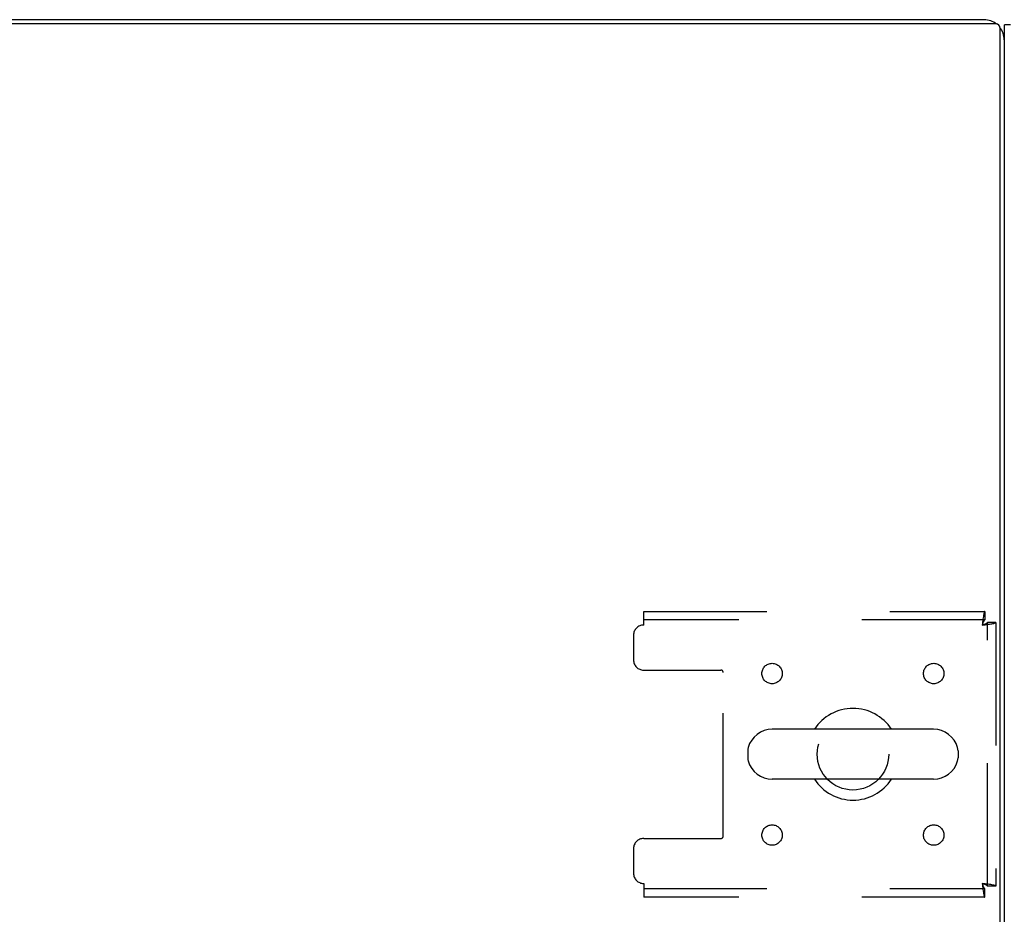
# Model space of a CAD drawing. Header units: inches. Extents: x 0 to 274, y 0 to 177.
# Tile 118 of 138: x 104 to 116, y 152 to 163. Entities that reach past the tile are written whole.
import ezdxf

# ---------------------------------------------------------------- set-up
doc = ezdxf.new("R2010")
doc.units = ezdxf.units.IN
doc.header["$LTSCALE"] = 15.069778
doc.header["$MEASUREMENT"] = 0
doc.linetypes.add('HIDDEN', pattern=[0.2, 0.1, -0.1])
doc.layers.get('0').update_dxf_attribs({"linetype": 'CONTINUOUS'})
doc.layers.add('DEFAULT_2', color=8, linetype='HIDDEN')

msp = doc.modelspace()

# ---------------------------------------------------------------- linework, layer by layer
at = {"color": 7, "linetype": 'Continuous'}
for p, q in [((38.601, 162.82), (115.858, 162.82)), ((116.001, 162.768), (38.459, 162.768)), ((116.053, 144.82), (116.053, 162.716)), ((116.18, 162.757), (116.105, 162.757)), ((115.238, 154.126), (113.263, 154.126)), ((112.963, 153.863), (112.963, 153.776)), ((115.538, 153.863), (115.538, 153.776)), ((115.238, 153.514), (113.263, 153.514))]:
    msp.add_line(p, q, dxfattribs=at)
at = {"color": 3, "linetype": 'Continuous'}
msp.add_line((116.105, 144.965), (116.105, 162.757), dxfattribs=at)
at = {"color": 7, "linetype": 'Continuous'}
for centre, radius, start, end in [((115.858, 162.573), 0.246, 51.9378, 90), ((116.001, 162.716), 0.052, 0, 90), ((115.858, 162.573), 0.246, 0, 38.1055), ((114.251, 153.82), 0.562, 32.9567, 147.0433), ((113.263, 153.82), 0.306, 90, 164.3697), ((115.238, 153.82), 0.306, 15.6303, 90), ((113.107, 153.863), 0.144, 164.3697, 180), ((115.394, 153.863), 0.144, 0, 15.6303), ((113.107, 153.776), 0.144, 180, 195.6303), ((115.394, 153.776), 0.144, 344.3697, 360), ((113.263, 153.82), 0.306, 195.6303, 270), ((115.238, 153.82), 0.306, 270, 344.3697), ((114.251, 153.82), 0.562, 212.956, 327.044)]:
    msp.add_arc(centre, radius, start, end, dxfattribs=at)
at = {"layer": 'DEFAULT_2', "color": 8, "linetype": 'HIDDEN'}
for p, q in [((111.688, 155.57), (115.867, 155.57)), ((111.688, 155.403), (111.688, 155.57)), ((115.867, 155.57), (115.867, 155.466)), ((115.867, 155.466), (111.688, 155.466)), ((116.001, 155.436), (115.897, 155.436)), ((115.897, 152.204), (115.897, 155.436)), ((116.001, 155.436), (116.001, 152.204)), ((111.563, 155.278), (111.563, 154.976)), ((111.688, 154.851), (112.633, 154.851)), ((112.663, 152.818), (112.663, 154.821)), ((111.688, 152.788), (112.633, 152.788)), ((111.563, 152.663), (111.563, 152.362)), ((111.688, 152.237), (111.688, 152.07)), ((116.001, 152.204), (115.897, 152.204)), ((111.688, 152.174), (115.867, 152.174)), ((115.867, 152.07), (111.688, 152.07)), ((115.867, 152.07), (115.867, 152.174))]:
    msp.add_line(p, q, dxfattribs=at)
for points in [[(115.867, 155.57), (115.864, 155.569), (115.862, 155.566), (115.86, 155.56), (115.857, 155.553), (115.855, 155.544), (115.853, 155.533), (115.85, 155.521), (115.848, 155.507), (115.845, 155.492), (115.843, 155.475), (115.841, 155.458), (115.838, 155.44), (115.836, 155.421), (115.834, 155.403)], [(115.867, 155.466), (115.864, 155.465), (115.862, 155.464), (115.86, 155.462), (115.857, 155.459), (115.855, 155.456), (115.853, 155.452), (115.85, 155.447), (115.848, 155.442), (115.845, 155.436), (115.843, 155.43), (115.841, 155.424), (115.838, 155.417), (115.836, 155.41), (115.834, 155.403)], [(115.834, 155.403), (115.852, 155.405), (115.871, 155.407), (115.889, 155.41), (115.906, 155.412), (115.923, 155.415), (115.938, 155.417), (115.952, 155.419), (115.964, 155.422), (115.975, 155.424), (115.984, 155.426), (115.991, 155.429), (115.996, 155.431), (116, 155.433), (116.001, 155.436)], [(115.834, 155.403), (115.841, 155.405), (115.848, 155.407), (115.854, 155.41), (115.861, 155.412), (115.867, 155.415), (115.873, 155.417), (115.878, 155.419), (115.883, 155.422), (115.887, 155.424), (115.89, 155.426), (115.893, 155.429), (115.895, 155.431), (115.896, 155.433), (115.897, 155.436)], [(116.001, 152.204), (116, 152.206), (115.996, 152.208), (115.991, 152.211), (115.984, 152.213), (115.975, 152.216), (115.964, 152.218), (115.952, 152.22), (115.938, 152.223), (115.923, 152.225), (115.906, 152.227), (115.889, 152.23), (115.871, 152.232), (115.852, 152.234), (115.834, 152.237)], [(115.834, 152.237), (115.836, 152.23), (115.838, 152.223), (115.841, 152.216), (115.843, 152.209), (115.845, 152.203), (115.848, 152.197), (115.85, 152.192), (115.853, 152.187), (115.855, 152.183), (115.857, 152.18), (115.86, 152.177), (115.862, 152.175), (115.864, 152.174), (115.867, 152.174)], [(115.897, 152.204), (115.896, 152.206), (115.895, 152.208), (115.893, 152.211), (115.89, 152.213), (115.887, 152.216), (115.883, 152.218), (115.878, 152.22), (115.873, 152.223), (115.867, 152.225), (115.861, 152.227), (115.854, 152.23), (115.848, 152.232), (115.841, 152.234), (115.834, 152.237)], [(115.834, 152.237), (115.836, 152.218), (115.838, 152.2), (115.841, 152.182), (115.843, 152.164), (115.845, 152.148), (115.848, 152.133), (115.85, 152.119), (115.853, 152.106), (115.855, 152.095), (115.857, 152.086), (115.86, 152.079), (115.862, 152.074), (115.864, 152.071), (115.867, 152.07)]]:
    msp.add_lwpolyline(points, dxfattribs=at)
for centre, radius in [((113.261, 154.809), 0.125), ((115.24, 154.809), 0.125), ((114.251, 153.82), 0.438), ((113.261, 152.83), 0.125), ((115.24, 152.83), 0.125)]:
    msp.add_circle(centre, radius, dxfattribs=at)
for centre, radius, start, end in [((111.688, 155.278), 0.125, 90, 180), ((111.688, 154.976), 0.125, 180, 270), ((112.633, 154.821), 0.03, 0, 90), ((111.688, 152.663), 0.125, 90, 180), ((112.633, 152.818), 0.03, 270, 360), ((111.688, 152.362), 0.125, 180, 270)]:
    msp.add_arc(centre, radius, start, end, dxfattribs=at)

doc.saveas('drawing.dxf')
